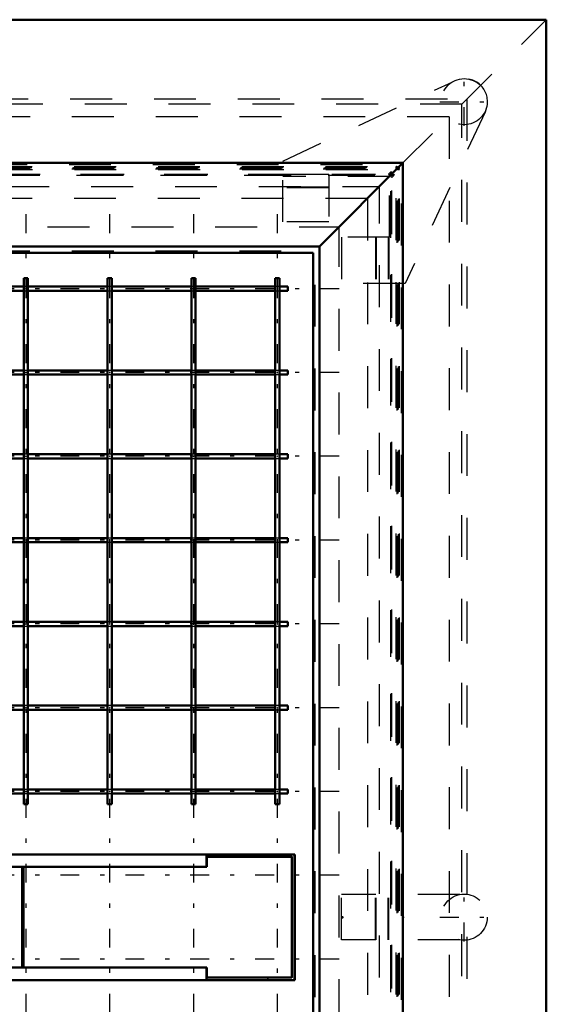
# Model space of a CAD drawing. Header units: millimetres. Extents: x 0 to 420, y 0 to 297.
# Tile 8 of 52: x 126 to 139, y 97 to 121. Entities that reach past the tile are written whole.
import ezdxf

# ---------------------------------------------------------------- set-up
doc = ezdxf.new("R2010")
doc.units = ezdxf.units.MM
doc.linetypes.add('Center', pattern=[1.5, 0.45, -0.5, 0.05, -0.5])
doc.linetypes.add('Dashed', pattern=[2, 1, -1])
for name, color, linetype, lineweight in [('2d ConnectionPoints', 7, 'Continuous', 50), ('AM_0', 7, 'Continuous', 50), ('AM_4', 3, 'Continuous', 25), ('AM_7', 7, 'Center', 25), ('AM_9', 6, 'Dashed', 25)]:
    doc.layers.add(name, color=color, linetype=linetype, lineweight=lineweight)

# ---------------------------------------------------------------- blocks, each defined once
blk = doc.blocks.new('2_FGS30015018025O110U_0_in_150180C2125Y2N4N_300Op0__1203')
at = {"layer": 'AM_0'}
for p, q in [((132.669, 100.924), (107.96, 100.924)), ((130.562, 100.864), (130.562, 100.924)), ((130.562, 100.624), (130.562, 100.924)), ((132.599, 100.864), (130.562, 100.864)), ((130.566, 100.624), (130.566, 100.864)), ((132.599, 97.984), (132.599, 100.864)), ((132.659, 100.924), (132.659, 97.924)), ((132.669, 100.924), (132.669, 97.924)), ((130.566, 100.624), (107.96, 100.624)), ((126.163, 98.224), (126.163, 100.624)), ((126.19, 98.224), (126.19, 100.624)), ((130.566, 98.224), (107.96, 98.224)), ((130.562, 98.224), (130.562, 97.924)), ((130.566, 98.224), (130.566, 97.984)), ((132.669, 97.924), (107.96, 97.924)), ((130.562, 97.984), (132.599, 97.984)), ((130.562, 97.924), (130.562, 97.984))]:
    blk.add_line(p, q, dxfattribs=at)
at = {"layer": 'AM_9'}
for p, q in [((130.566, 100.864), (130.566, 100.924)), ((130.566, 100.864), (130.566, 100.924)), ((132.024, 100.864), (132.024, 100.924)), ((132.029, 100.864), (132.029, 100.924)), ((132.609, 100.864), (132.599, 100.864)), ((132.609, 97.984), (132.609, 100.864)), ((130.566, 97.924), (130.566, 97.984)), ((130.566, 97.984), (130.566, 97.924)), ((132.024, 97.924), (132.024, 97.984)), ((132.029, 97.924), (132.029, 97.984)), ((132.609, 97.984), (132.599, 97.984))]:
    blk.add_line(p, q, dxfattribs=at)
blk = doc.blocks.new('5_FGS300150180133U_0_in_150180C2125Y2N4N_300Op0__1203')
at = {"layer": 'AM_7'}
for p, q in [((136.707, 98.847), (136.707, 100.002)), ((136.13, 99.424), (137.285, 99.424))]:
    blk.add_line(p, q, dxfattribs=at)
at = {"layer": 'AM_9'}
for p, q in [((133.778, 98.884), (133.778, 99.964)), ((136.603, 99.964), (133.778, 99.964)), ((134.595, 98.884), (134.595, 99.964)), ((134.611, 98.884), (134.611, 99.964)), ((134.895, 98.884), (134.895, 99.964)), ((134.911, 98.884), (134.911, 99.964)), ((136.603, 98.884), (133.778, 98.884))]:
    blk.add_line(p, q, dxfattribs=at)
blk.add_circle((136.707, 99.424), 0.55, dxfattribs=at)
blk = doc.blocks.new('6_FGS300150180132U_0_in_150180C2125Y2N4N_300Op0__1203')
at = {"layer": 'AM_7'}
for p, q in [((136.707, 118.309), (136.707, 119.464)), ((136.13, 118.887), (137.285, 118.887))]:
    blk.add_line(p, q, dxfattribs=at)
at = {"layer": 'AM_9'}
for p, q in [((132.378, 117.471), (136.422, 119.357)), ((137.213, 118.654), (135.298, 114.55)), ((132.378, 116.018), (132.378, 117.471)), ((133.478, 117.151), (132.378, 117.151)), ((134.928, 117.1), (132.378, 117.1)), ((133.478, 117.151), (133.478, 116.018)), ((134.928, 115.65), (134.928, 117.1)), ((133.478, 116.851), (132.378, 116.851)), ((133.478, 116.834), (132.378, 116.834)), ((133.478, 116.018), (132.378, 116.018)), ((133.778, 115.65), (133.778, 114.55)), ((134.928, 115.65), (133.778, 115.65)), ((134.595, 115.65), (134.595, 114.55)), ((134.611, 115.65), (134.611, 114.55)), ((134.895, 115.65), (134.895, 114.55)), ((134.911, 115.65), (134.911, 114.55)), ((135.298, 114.55), (133.778, 114.55))]:
    blk.add_line(p, q, dxfattribs=at)
blk.add_circle((136.707, 118.887), 0.55, dxfattribs=at)
blk.add_arc((136.715, 118.887), 0.55, 334.9888, 90.3959, dxfattribs=at)
blk = doc.blocks.new('8_Flat_Glass_Skylight_300150180_13_0_in_150180C2125Y2N4N_300Op0__1203')
at = {"layer": 'AM_9'}
for p, q in [((117.307, 118.955), (136.775, 118.955)), ((136.775, 118.955), (136.775, 79.894)), ((136.655, 118.827), (116.757, 118.827)), ((136.655, 80.021), (136.655, 118.827))]:
    blk.add_line(p, q, dxfattribs=at)
blk = doc.blocks.new('15_FGS300150180259U_0_in_150180C2125Y2N4N_300Op0__1203')
at = {"layer": 'AM_7'}
for p, q in [((126.248, 116.199), (126.248, 82.649)), ((128.248, 116.199), (128.248, 82.649)), ((130.248, 116.199), (130.248, 82.649)), ((132.248, 116.199), (132.248, 82.649)), ((133.723, 114.424), (106.773, 114.424)), ((133.723, 112.424), (106.773, 112.424)), ((133.723, 110.424), (106.773, 110.424)), ((133.723, 108.424), (106.773, 108.424)), ((133.723, 106.424), (106.773, 106.424)), ((133.723, 104.424), (106.773, 104.424)), ((133.723, 102.424), (106.773, 102.424)), ((133.723, 100.424), (106.773, 100.424)), ((133.723, 98.424), (106.773, 98.424))]:
    blk.add_line(p, q, dxfattribs=at)
blk = doc.blocks.new('16_FGS300150180259U_0_in_150180C2125Y2N4N_300Op0__1203')
at = {"layer": 'AM_0'}
for p, q in [((126.298, 114.674), (126.198, 114.674)), ((126.198, 114.674), (126.198, 102.124)), ((126.298, 102.124), (126.298, 114.674)), ((128.298, 114.674), (128.198, 114.674)), ((128.198, 114.674), (128.198, 102.124)), ((128.298, 102.124), (128.298, 114.674)), ((130.298, 114.674), (130.198, 114.674)), ((130.198, 114.674), (130.198, 102.124)), ((130.298, 102.124), (130.298, 114.674)), ((132.298, 114.674), (132.198, 114.674)), ((132.198, 114.674), (132.198, 102.124)), ((132.298, 102.124), (132.298, 114.674)), ((126.198, 114.474), (124.298, 114.474)), ((128.198, 114.474), (126.298, 114.474)), ((130.198, 114.474), (128.298, 114.474)), ((132.198, 114.474), (130.298, 114.474)), ((132.498, 114.474), (132.298, 114.474)), ((132.498, 114.374), (132.498, 114.474)), ((124.298, 114.374), (126.198, 114.374)), ((126.298, 114.374), (128.198, 114.374)), ((128.298, 114.374), (130.198, 114.374)), ((130.298, 114.374), (132.198, 114.374)), ((132.298, 114.374), (132.498, 114.374)), ((126.198, 112.474), (124.298, 112.474)), ((124.298, 112.374), (126.198, 112.374)), ((128.198, 112.474), (126.298, 112.474)), ((126.298, 112.374), (128.198, 112.374)), ((130.198, 112.474), (128.298, 112.474)), ((128.298, 112.374), (130.198, 112.374)), ((132.198, 112.474), (130.298, 112.474)), ((130.298, 112.374), (132.198, 112.374)), ((132.498, 112.474), (132.298, 112.474)), ((132.298, 112.374), (132.498, 112.374)), ((132.498, 112.374), (132.498, 112.474)), ((126.198, 110.474), (124.298, 110.474)), ((128.198, 110.474), (126.298, 110.474)), ((130.198, 110.474), (128.298, 110.474)), ((132.198, 110.474), (130.298, 110.474)), ((132.498, 110.474), (132.298, 110.474)), ((132.498, 110.374), (132.498, 110.474)), ((124.298, 110.374), (126.198, 110.374)), ((126.298, 110.374), (128.198, 110.374)), ((128.298, 110.374), (130.198, 110.374)), ((130.298, 110.374), (132.198, 110.374)), ((132.298, 110.374), (132.498, 110.374)), ((126.198, 108.474), (124.298, 108.474)), ((124.298, 108.374), (126.198, 108.374)), ((128.198, 108.474), (126.298, 108.474)), ((126.298, 108.374), (128.198, 108.374)), ((130.198, 108.474), (128.298, 108.474)), ((128.298, 108.374), (130.198, 108.374)), ((132.198, 108.474), (130.298, 108.474)), ((130.298, 108.374), (132.198, 108.374)), ((132.498, 108.474), (132.298, 108.474)), ((132.298, 108.374), (132.498, 108.374)), ((132.498, 108.374), (132.498, 108.474)), ((126.198, 106.474), (124.298, 106.474)), ((128.198, 106.474), (126.298, 106.474)), ((130.198, 106.474), (128.298, 106.474)), ((132.198, 106.474), (130.298, 106.474)), ((132.498, 106.474), (132.298, 106.474)), ((132.498, 106.374), (132.498, 106.474)), ((124.298, 106.374), (126.198, 106.374)), ((126.298, 106.374), (128.198, 106.374)), ((128.298, 106.374), (130.198, 106.374)), ((130.298, 106.374), (132.198, 106.374)), ((132.298, 106.374), (132.498, 106.374)), ((126.198, 104.474), (124.298, 104.474)), ((124.298, 104.374), (126.198, 104.374)), ((128.198, 104.474), (126.298, 104.474)), ((126.298, 104.374), (128.198, 104.374)), ((130.198, 104.474), (128.298, 104.474)), ((128.298, 104.374), (130.198, 104.374)), ((132.198, 104.474), (130.298, 104.474)), ((130.298, 104.374), (132.198, 104.374)), ((132.498, 104.474), (132.298, 104.474)), ((132.298, 104.374), (132.498, 104.374)), ((132.498, 104.374), (132.498, 104.474)), ((126.198, 102.474), (124.298, 102.474)), ((128.198, 102.474), (126.298, 102.474)), ((130.198, 102.474), (128.298, 102.474)), ((132.198, 102.474), (130.298, 102.474)), ((132.498, 102.474), (132.298, 102.474)), ((132.498, 102.374), (132.498, 102.474)), ((124.298, 102.374), (126.198, 102.374)), ((126.298, 102.374), (128.198, 102.374)), ((128.298, 102.374), (130.198, 102.374)), ((130.298, 102.374), (132.198, 102.374)), ((132.298, 102.374), (132.498, 102.374)), ((126.298, 102.124), (126.198, 102.124)), ((128.298, 102.124), (128.198, 102.124)), ((130.298, 102.124), (130.198, 102.124)), ((132.298, 102.124), (132.198, 102.124))]:
    blk.add_line(p, q, dxfattribs=at)
at = {"layer": 'AM_9'}
for p, q in [((126.298, 114.474), (126.198, 114.474)), ((128.298, 114.474), (128.198, 114.474)), ((130.298, 114.474), (130.198, 114.474)), ((132.298, 114.474), (132.198, 114.474)), ((126.198, 114.374), (126.298, 114.374)), ((128.198, 114.374), (128.298, 114.374)), ((130.198, 114.374), (130.298, 114.374)), ((132.198, 114.374), (132.298, 114.374)), ((126.298, 112.474), (126.198, 112.474)), ((126.198, 112.374), (126.298, 112.374)), ((128.298, 112.474), (128.198, 112.474)), ((128.198, 112.374), (128.298, 112.374)), ((130.298, 112.474), (130.198, 112.474)), ((130.198, 112.374), (130.298, 112.374)), ((132.298, 112.474), (132.198, 112.474)), ((132.198, 112.374), (132.298, 112.374)), ((126.298, 110.474), (126.198, 110.474)), ((128.298, 110.474), (128.198, 110.474)), ((130.298, 110.474), (130.198, 110.474)), ((132.298, 110.474), (132.198, 110.474)), ((126.198, 110.374), (126.298, 110.374)), ((128.198, 110.374), (128.298, 110.374)), ((130.198, 110.374), (130.298, 110.374)), ((132.198, 110.374), (132.298, 110.374)), ((126.298, 108.474), (126.198, 108.474)), ((126.198, 108.374), (126.298, 108.374)), ((128.298, 108.474), (128.198, 108.474)), ((128.198, 108.374), (128.298, 108.374)), ((130.298, 108.474), (130.198, 108.474)), ((130.198, 108.374), (130.298, 108.374)), ((132.298, 108.474), (132.198, 108.474)), ((132.198, 108.374), (132.298, 108.374)), ((126.298, 106.474), (126.198, 106.474)), ((128.298, 106.474), (128.198, 106.474)), ((130.298, 106.474), (130.198, 106.474)), ((132.298, 106.474), (132.198, 106.474)), ((126.198, 106.374), (126.298, 106.374)), ((128.198, 106.374), (128.298, 106.374)), ((130.198, 106.374), (130.298, 106.374)), ((132.198, 106.374), (132.298, 106.374)), ((126.298, 104.474), (126.198, 104.474)), ((126.198, 104.374), (126.298, 104.374)), ((128.298, 104.474), (128.198, 104.474)), ((128.198, 104.374), (128.298, 104.374)), ((130.298, 104.474), (130.198, 104.474)), ((130.198, 104.374), (130.298, 104.374)), ((132.298, 104.474), (132.198, 104.474)), ((132.198, 104.374), (132.298, 104.374)), ((126.298, 102.474), (126.198, 102.474)), ((128.298, 102.474), (128.198, 102.474)), ((130.298, 102.474), (130.198, 102.474)), ((132.298, 102.474), (132.198, 102.474)), ((126.198, 102.374), (126.298, 102.374)), ((128.198, 102.374), (128.298, 102.374)), ((130.198, 102.374), (130.298, 102.374)), ((132.198, 102.374), (132.298, 102.374))]:
    blk.add_line(p, q, dxfattribs=at)
for points in [[(126.242, 114.424), (126.242, 114.422), (126.243, 114.42), (126.245, 114.419), (126.247, 114.418), (126.249, 114.418), (126.251, 114.418), (126.252, 114.42), (126.254, 114.421), (126.254, 114.423), (126.254, 114.425), (126.253, 114.427), (126.252, 114.429), (126.25, 114.43), (126.248, 114.43), (126.246, 114.43), (126.244, 114.429), (126.243, 114.427), (126.242, 114.425), (126.242, 114.424)], [(128.242, 114.424), (128.242, 114.422), (128.243, 114.42), (128.245, 114.419), (128.247, 114.418), (128.249, 114.418), (128.251, 114.418), (128.252, 114.42), (128.254, 114.421), (128.254, 114.423), (128.254, 114.425), (128.253, 114.427), (128.252, 114.429), (128.25, 114.43), (128.248, 114.43), (128.246, 114.43), (128.244, 114.429), (128.243, 114.427), (128.242, 114.425), (128.242, 114.424)], [(130.242, 114.424), (130.242, 114.422), (130.243, 114.42), (130.245, 114.419), (130.247, 114.418), (130.249, 114.418), (130.251, 114.418), (130.252, 114.42), (130.254, 114.421), (130.254, 114.423), (130.254, 114.425), (130.253, 114.427), (130.252, 114.429), (130.25, 114.43), (130.248, 114.43), (130.246, 114.43), (130.244, 114.429), (130.243, 114.427), (130.242, 114.425), (130.242, 114.424)], [(132.242, 114.424), (132.242, 114.422), (132.243, 114.42), (132.245, 114.419), (132.247, 114.418), (132.249, 114.418), (132.251, 114.418), (132.252, 114.42), (132.254, 114.421), (132.254, 114.423), (132.254, 114.425), (132.253, 114.427), (132.252, 114.429), (132.25, 114.43), (132.248, 114.43), (132.246, 114.43), (132.244, 114.429), (132.243, 114.427), (132.242, 114.425), (132.242, 114.424)], [(126.242, 112.424), (126.242, 112.422), (126.243, 112.42), (126.245, 112.419), (126.247, 112.418), (126.249, 112.418), (126.251, 112.418), (126.252, 112.42), (126.254, 112.421), (126.254, 112.423), (126.254, 112.425), (126.253, 112.427), (126.252, 112.429), (126.25, 112.43), (126.248, 112.43), (126.246, 112.43), (126.244, 112.429), (126.243, 112.427), (126.242, 112.425), (126.242, 112.424)], [(128.242, 112.424), (128.242, 112.422), (128.243, 112.42), (128.245, 112.419), (128.247, 112.418), (128.249, 112.418), (128.251, 112.418), (128.252, 112.42), (128.254, 112.421), (128.254, 112.423), (128.254, 112.425), (128.253, 112.427), (128.252, 112.429), (128.25, 112.43), (128.248, 112.43), (128.246, 112.43), (128.244, 112.429), (128.243, 112.427), (128.242, 112.425), (128.242, 112.424)], [(130.242, 112.424), (130.242, 112.422), (130.243, 112.42), (130.245, 112.419), (130.247, 112.418), (130.249, 112.418), (130.251, 112.418), (130.252, 112.42), (130.254, 112.421), (130.254, 112.423), (130.254, 112.425), (130.253, 112.427), (130.252, 112.429), (130.25, 112.43), (130.248, 112.43), (130.246, 112.43), (130.244, 112.429), (130.243, 112.427), (130.242, 112.425), (130.242, 112.424)], [(132.242, 112.424), (132.242, 112.422), (132.243, 112.42), (132.245, 112.419), (132.247, 112.418), (132.249, 112.418), (132.251, 112.418), (132.252, 112.42), (132.254, 112.421), (132.254, 112.423), (132.254, 112.425), (132.253, 112.427), (132.252, 112.429), (132.25, 112.43), (132.248, 112.43), (132.246, 112.43), (132.244, 112.429), (132.243, 112.427), (132.242, 112.425), (132.242, 112.424)], [(126.242, 110.424), (126.242, 110.422), (126.243, 110.42), (126.245, 110.419), (126.247, 110.418), (126.249, 110.418), (126.251, 110.418), (126.252, 110.42), (126.254, 110.421), (126.254, 110.423), (126.254, 110.425), (126.253, 110.427), (126.252, 110.429), (126.25, 110.43), (126.248, 110.43), (126.246, 110.43), (126.244, 110.429), (126.243, 110.427), (126.242, 110.425), (126.242, 110.424)], [(128.242, 110.424), (128.242, 110.422), (128.243, 110.42), (128.245, 110.419), (128.247, 110.418), (128.249, 110.418), (128.251, 110.418), (128.252, 110.42), (128.254, 110.421), (128.254, 110.423), (128.254, 110.425), (128.253, 110.427), (128.252, 110.429), (128.25, 110.43), (128.248, 110.43), (128.246, 110.43), (128.244, 110.429), (128.243, 110.427), (128.242, 110.425), (128.242, 110.424)], [(130.242, 110.424), (130.242, 110.422), (130.243, 110.42), (130.245, 110.419), (130.247, 110.418), (130.249, 110.418), (130.251, 110.418), (130.252, 110.42), (130.254, 110.421), (130.254, 110.423), (130.254, 110.425), (130.253, 110.427), (130.252, 110.429), (130.25, 110.43), (130.248, 110.43), (130.246, 110.43), (130.244, 110.429), (130.243, 110.427), (130.242, 110.425), (130.242, 110.424)], [(132.242, 110.424), (132.242, 110.422), (132.243, 110.42), (132.245, 110.419), (132.247, 110.418), (132.249, 110.418), (132.251, 110.418), (132.252, 110.42), (132.254, 110.421), (132.254, 110.423), (132.254, 110.425), (132.253, 110.427), (132.252, 110.429), (132.25, 110.43), (132.248, 110.43), (132.246, 110.43), (132.244, 110.429), (132.243, 110.427), (132.242, 110.425), (132.242, 110.424)], [(126.242, 108.424), (126.242, 108.422), (126.243, 108.42), (126.245, 108.419), (126.247, 108.418), (126.249, 108.418), (126.251, 108.418), (126.252, 108.42), (126.254, 108.421), (126.254, 108.423), (126.254, 108.425), (126.253, 108.427), (126.252, 108.429), (126.25, 108.43), (126.248, 108.43), (126.246, 108.43), (126.244, 108.429), (126.243, 108.427), (126.242, 108.425), (126.242, 108.424)], [(128.242, 108.424), (128.242, 108.422), (128.243, 108.42), (128.245, 108.419), (128.247, 108.418), (128.249, 108.418), (128.251, 108.418), (128.252, 108.42), (128.254, 108.421), (128.254, 108.423), (128.254, 108.425), (128.253, 108.427), (128.252, 108.429), (128.25, 108.43), (128.248, 108.43), (128.246, 108.43), (128.244, 108.429), (128.243, 108.427), (128.242, 108.425), (128.242, 108.424)], [(130.242, 108.424), (130.242, 108.422), (130.243, 108.42), (130.245, 108.419), (130.247, 108.418), (130.249, 108.418), (130.251, 108.418), (130.252, 108.42), (130.254, 108.421), (130.254, 108.423), (130.254, 108.425), (130.253, 108.427), (130.252, 108.429), (130.25, 108.43), (130.248, 108.43), (130.246, 108.43), (130.244, 108.429), (130.243, 108.427), (130.242, 108.425), (130.242, 108.424)], [(132.242, 108.424), (132.242, 108.422), (132.243, 108.42), (132.245, 108.419), (132.247, 108.418), (132.249, 108.418), (132.251, 108.418), (132.252, 108.42), (132.254, 108.421), (132.254, 108.423), (132.254, 108.425), (132.253, 108.427), (132.252, 108.429), (132.25, 108.43), (132.248, 108.43), (132.246, 108.43), (132.244, 108.429), (132.243, 108.427), (132.242, 108.425), (132.242, 108.424)], [(126.242, 106.424), (126.242, 106.422), (126.243, 106.42), (126.245, 106.419), (126.247, 106.418), (126.249, 106.418), (126.251, 106.418), (126.252, 106.42), (126.254, 106.421), (126.254, 106.423), (126.254, 106.425), (126.253, 106.427), (126.252, 106.429), (126.25, 106.43), (126.248, 106.43), (126.246, 106.43), (126.244, 106.429), (126.243, 106.427), (126.242, 106.425), (126.242, 106.424)], [(128.242, 106.424), (128.242, 106.422), (128.243, 106.42), (128.245, 106.419), (128.247, 106.418), (128.249, 106.418), (128.251, 106.418), (128.252, 106.42), (128.254, 106.421), (128.254, 106.423), (128.254, 106.425), (128.253, 106.427), (128.252, 106.429), (128.25, 106.43), (128.248, 106.43), (128.246, 106.43), (128.244, 106.429), (128.243, 106.427), (128.242, 106.425), (128.242, 106.424)], [(130.242, 106.424), (130.242, 106.422), (130.243, 106.42), (130.245, 106.419), (130.247, 106.418), (130.249, 106.418), (130.251, 106.418), (130.252, 106.42), (130.254, 106.421), (130.254, 106.423), (130.254, 106.425), (130.253, 106.427), (130.252, 106.429), (130.25, 106.43), (130.248, 106.43), (130.246, 106.43), (130.244, 106.429), (130.243, 106.427), (130.242, 106.425), (130.242, 106.424)], [(132.242, 106.424), (132.242, 106.422), (132.243, 106.42), (132.245, 106.419), (132.247, 106.418), (132.249, 106.418), (132.251, 106.418), (132.252, 106.42), (132.254, 106.421), (132.254, 106.423), (132.254, 106.425), (132.253, 106.427), (132.252, 106.429), (132.25, 106.43), (132.248, 106.43), (132.246, 106.43), (132.244, 106.429), (132.243, 106.427), (132.242, 106.425), (132.242, 106.424)], [(126.242, 104.424), (126.242, 104.422), (126.243, 104.42), (126.245, 104.419), (126.247, 104.418), (126.249, 104.418), (126.251, 104.418), (126.252, 104.42), (126.254, 104.421), (126.254, 104.423), (126.254, 104.425), (126.253, 104.427), (126.252, 104.429), (126.25, 104.43), (126.248, 104.43), (126.246, 104.43), (126.244, 104.429), (126.243, 104.427), (126.242, 104.425), (126.242, 104.424)], [(128.242, 104.424), (128.242, 104.422), (128.243, 104.42), (128.245, 104.419), (128.247, 104.418), (128.249, 104.418), (128.251, 104.418), (128.252, 104.42), (128.254, 104.421), (128.254, 104.423), (128.254, 104.425), (128.253, 104.427), (128.252, 104.429), (128.25, 104.43), (128.248, 104.43), (128.246, 104.43), (128.244, 104.429), (128.243, 104.427), (128.242, 104.425), (128.242, 104.424)], [(130.242, 104.424), (130.242, 104.422), (130.243, 104.42), (130.245, 104.419), (130.247, 104.418), (130.249, 104.418), (130.251, 104.418), (130.252, 104.42), (130.254, 104.421), (130.254, 104.423), (130.254, 104.425), (130.253, 104.427), (130.252, 104.429), (130.25, 104.43), (130.248, 104.43), (130.246, 104.43), (130.244, 104.429), (130.243, 104.427), (130.242, 104.425), (130.242, 104.424)], [(132.242, 104.424), (132.242, 104.422), (132.243, 104.42), (132.245, 104.419), (132.247, 104.418), (132.249, 104.418), (132.251, 104.418), (132.252, 104.42), (132.254, 104.421), (132.254, 104.423), (132.254, 104.425), (132.253, 104.427), (132.252, 104.429), (132.25, 104.43), (132.248, 104.43), (132.246, 104.43), (132.244, 104.429), (132.243, 104.427), (132.242, 104.425), (132.242, 104.424)], [(126.242, 102.424), (126.242, 102.422), (126.243, 102.42), (126.245, 102.419), (126.247, 102.418), (126.249, 102.418), (126.251, 102.418), (126.252, 102.42), (126.254, 102.421), (126.254, 102.423), (126.254, 102.425), (126.253, 102.427), (126.252, 102.429), (126.25, 102.43), (126.248, 102.43), (126.246, 102.43), (126.244, 102.429), (126.243, 102.427), (126.242, 102.425), (126.242, 102.424)], [(128.242, 102.424), (128.242, 102.422), (128.243, 102.42), (128.245, 102.419), (128.247, 102.418), (128.249, 102.418), (128.251, 102.418), (128.252, 102.42), (128.254, 102.421), (128.254, 102.423), (128.254, 102.425), (128.253, 102.427), (128.252, 102.429), (128.25, 102.43), (128.248, 102.43), (128.246, 102.43), (128.244, 102.429), (128.243, 102.427), (128.242, 102.425), (128.242, 102.424)], [(130.242, 102.424), (130.242, 102.422), (130.243, 102.42), (130.245, 102.419), (130.247, 102.418), (130.249, 102.418), (130.251, 102.418), (130.252, 102.42), (130.254, 102.421), (130.254, 102.423), (130.254, 102.425), (130.253, 102.427), (130.252, 102.429), (130.25, 102.43), (130.248, 102.43), (130.246, 102.43), (130.244, 102.429), (130.243, 102.427), (130.242, 102.425), (130.242, 102.424)], [(132.242, 102.424), (132.242, 102.422), (132.243, 102.42), (132.245, 102.419), (132.247, 102.418), (132.249, 102.418), (132.251, 102.418), (132.252, 102.42), (132.254, 102.421), (132.254, 102.423), (132.254, 102.425), (132.253, 102.427), (132.252, 102.429), (132.25, 102.43), (132.248, 102.43), (132.246, 102.43), (132.244, 102.429), (132.243, 102.427), (132.242, 102.425), (132.242, 102.424)]]:
    blk.add_lwpolyline(points, dxfattribs=at)
blk = doc.blocks.new('17_FGS300150180223U_0_in_150180C2125Y2N4N_300Op0__1203')
at = {"layer": 'AM_0'}
for p in [(107.388, 115.284), (133.108, 83.564)]:
    blk.add_line(p, (133.108, 115.284), dxfattribs=at)
at = {"layer": 'AM_9'}
for p, q in [((105.28, 117.392), (135.216, 117.392)), ((105.345, 117.285), (135.151, 117.285)), ((105.361, 117.311), (135.135, 117.311)), ((105.389, 117.314), (135.107, 117.314)), ((105.402, 117.342), (135.094, 117.342)), ((105.407, 117.265), (135.089, 117.265)), ((135.094, 117.342), (135.089, 117.337)), ((135.089, 117.337), (135.109, 117.327)), ((135.089, 117.295), (135.089, 117.337)), ((135.089, 117.295), (135.107, 117.314)), ((135.109, 117.285), (135.089, 117.295)), ((135.089, 81.583), (135.089, 117.265)), ((135.107, 117.314), (135.094, 117.342)), ((135.109, 117.327), (135.124, 117.342)), ((135.109, 81.521), (135.109, 117.327)), ((135.109, 117.285), (135.119, 117.265)), ((135.119, 117.265), (135.138, 117.283)), ((135.119, 117.265), (135.161, 117.265)), ((135.124, 117.342), (135.166, 117.342)), ((135.124, 117.342), (135.138, 117.314)), ((135.135, 81.537), (135.135, 117.311)), ((135.166, 117.3), (135.138, 117.314)), ((135.138, 117.283), (135.166, 117.27)), ((135.138, 81.565), (135.138, 117.283)), ((135.151, 117.285), (135.166, 117.3)), ((135.161, 117.265), (135.151, 117.285)), ((135.166, 117.27), (135.161, 117.265)), ((135.166, 117.3), (135.166, 117.342)), ((135.166, 81.578), (135.166, 117.27)), ((135.216, 81.456), (135.216, 117.392)), ((105.459, 117.134), (135.037, 117.134)), ((105.55, 117.159), (134.946, 117.159)), ((105.578, 117.13), (134.918, 117.13)), ((105.592, 117.158), (134.904, 117.158)), ((134.958, 117.213), (134.904, 117.158)), ((134.904, 117.158), (134.918, 117.13)), ((134.918, 117.13), (134.946, 117.159)), ((134.946, 117.159), (134.958, 117.134)), ((134.954, 117.172), (134.983, 117.201)), ((134.954, 117.13), (134.954, 117.172)), ((134.982, 117.158), (134.954, 117.172)), ((134.954, 117.13), (134.996, 117.13)), ((134.954, 117.094), (134.983, 117.122)), ((134.954, 81.754), (134.954, 117.094)), ((134.982, 117.08), (134.954, 117.094)), ((134.958, 81.636), (134.958, 117.213)), ((134.983, 117.201), (134.958, 117.213)), ((134.983, 117.122), (134.958, 117.134)), ((134.982, 117.158), (134.996, 117.13)), ((135.037, 117.134), (134.982, 117.08)), ((134.982, 81.768), (134.982, 117.08)), ((134.983, 117.159), (134.983, 117.201)), ((134.983, 117.159), (135.024, 117.159)), ((134.983, 81.726), (134.983, 117.122)), ((134.996, 117.13), (135.024, 117.159)), ((135.024, 117.159), (135.037, 117.134)), ((105.808, 116.864), (134.688, 116.864)), ((134.688, 81.984), (134.688, 116.864)), ((106.768, 115.904), (133.728, 115.904)), ((133.728, 82.944), (133.728, 115.904)), ((107.344, 115.328), (133.152, 115.328)), ((133.152, 83.52), (133.152, 115.328))]:
    blk.add_line(p, q, dxfattribs=at)
blk = doc.blocks.new('18_FGS30015018025101U_0_in_150180C2125Y2N4N_300Op0__1203')
at = {"layer": 'AM_0'}
for p, q in [((138.668, 120.844), (101.828, 120.844)), ((138.648, 120.824), (138.668, 120.844)), ((138.668, 78.004), (138.668, 120.844)), ((135.248, 117.424), (105.248, 117.424)), ((135.248, 117.424), (133.259, 115.435)), ((135.248, 117.424), (135.248, 81.424)), ((133.259, 115.435), (107.237, 115.435)), ((133.259, 115.435), (133.259, 83.413))]:
    blk.add_line(p, q, dxfattribs=at)
at = {"layer": 'AM_4'}
for q in [(101.848, 120.824), (138.648, 78.024)]:
    blk.add_line((138.648, 120.824), q, dxfattribs=at)
at = {"layer": 'AM_9'}
for p, q in [((138.65, 120.826), (101.846, 120.826)), ((135.248, 117.424), (138.648, 120.824)), ((138.65, 120.826), (138.65, 78.022)), ((136.349, 118.525), (104.147, 118.525)), ((136.349, 118.525), (136.349, 80.323)), ((134.398, 116.574), (106.098, 116.574)), ((134.398, 116.574), (134.398, 82.274))]:
    blk.add_line(p, q, dxfattribs=at)

msp = doc.modelspace()

# ---------------------------------------------------------------- linework, layer by layer
at = {"layer": '2d ConnectionPoints'}
for p in [(133.804, 99.424), (135.248, 99.424)]:
    msp.add_point(p, dxfattribs=at)

# ---------------------------------------------------------------- block references
for name in ['18_FGS30015018025101U_0_in_150180C2125Y2N4N_300Op0__1203', '6_FGS300150180132U_0_in_150180C2125Y2N4N_300Op0__1203', '8_Flat_Glass_Skylight_300150180_13_0_in_150180C2125Y2N4N_300Op0__1203', '17_FGS300150180223U_0_in_150180C2125Y2N4N_300Op0__1203', '15_FGS300150180259U_0_in_150180C2125Y2N4N_300Op0__1203', '16_FGS300150180259U_0_in_150180C2125Y2N4N_300Op0__1203', '2_FGS30015018025O110U_0_in_150180C2125Y2N4N_300Op0__1203', '5_FGS300150180133U_0_in_150180C2125Y2N4N_300Op0__1203']:
    msp.add_blockref(name, (0, 0))

doc.saveas('drawing.dxf')
